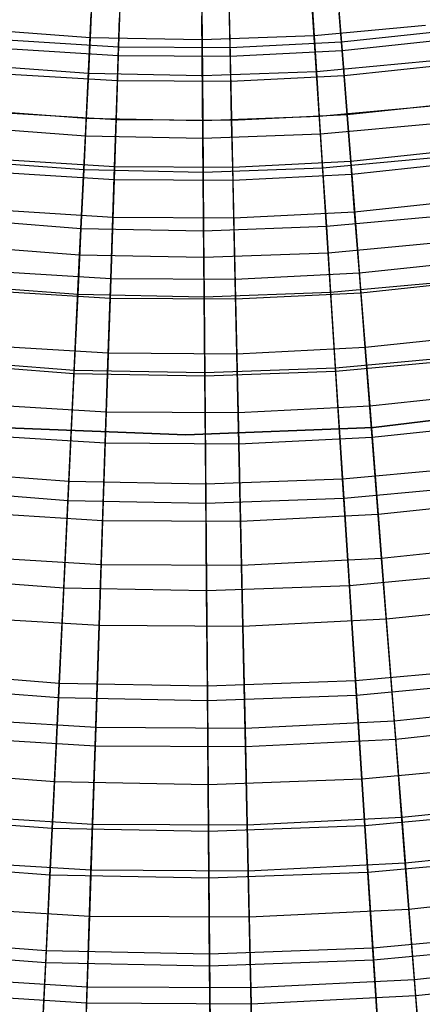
# Model space of a CAD drawing. Extents: x -135 to 135, y -135 to 135.
# Tile 180 of 207: x -1.44 to 2.05, y -25.69 to -17.15. Entities that reach past the tile are written whole.
import ezdxf

# ---------------------------------------------------------------- set-up
doc = ezdxf.new("R2010")
doc.units = 0
doc.header["$LTSCALE"] = 25.4
doc.layers.get('0').update_dxf_attribs({"linetype": 'CONTINUOUS'})

# ---------------------------------------------------------------- blocks, each defined once
blk = doc.blocks.new('SANTANA_BIURKO_A_PM_STL')
at = {"color": 0}
for p, q in [((1.2692, -16.3047, 194.4273), (1.3561, -17.4206, 193.7055)), ((1.2692, -16.3047, 194.4273), (1.3561, -17.4206, 193.7055)), ((-0.5481, -16.3448, 194.4273), (-0.5856, -17.4634, 193.7055)), ((-0.5481, -16.3448, 194.4273), (-0.5856, -17.4634, 193.7055)), ((0.3611, -16.35, 194.4273), (0.3858, -17.469, 193.7055)), ((0.3611, -16.35, 194.4273), (0.3858, -17.469, 193.7055)), ((-0.8169, -17.0351, 138.146), (-0.83, -17.3076, 139.3421)), ((-0.8169, -17.0351, 138.146), (-0.83, -17.3076, 139.3421)), ((0.1395, -17.0541, 138.146), (0.1418, -17.3269, 139.3421)), ((0.1395, -17.0541, 138.146), (0.1418, -17.3269, 139.3421)), ((1.0956, -17.0195, 138.146), (1.1131, -17.2917, 139.3421)), ((1.0956, -17.0195, 138.146), (1.1131, -17.2917, 139.3421)), ((-0.8709, -18.1604, 192.8968), (-0.82, -17.0993, 193.6437)), ((-0.8709, -18.1604, 192.8968), (-0.82, -17.0993, 193.6437)), ((-0.5831, -17.3884, 138.5532), (-0.5746, -17.1355, 137.2851)), ((-0.5831, -17.3884, 138.5532), (-0.5746, -17.1355, 137.2851)), ((0.1488, -18.1807, 192.8968), (0.1401, -17.1184, 193.6437)), ((0.1488, -18.1807, 192.8968), (0.1401, -17.1184, 193.6437)), ((0.3842, -17.3939, 138.5532), (0.3786, -17.141, 137.2851)), ((0.3842, -17.3939, 138.5532), (0.3786, -17.141, 137.2851)), ((1.1679, -18.1437, 192.8968), (1.0997, -17.0836, 193.6437)), ((1.1679, -18.1437, 192.8968), (1.0997, -17.0836, 193.6437)), ((1.3502, -17.3457, 138.5532), (1.3306, -17.0934, 137.2851)), ((1.3502, -17.3457, 138.5532), (1.3306, -17.0934, 137.2851)), ((-0.83, -17.3076, 139.3421), (-1.7991, -17.2338, 139.3421)), ((-0.83, -17.3076, 139.3421), (-1.7991, -17.2338, 139.3421)), ((2.0809, -17.2021, 139.3421), (1.1131, -17.2917, 139.3421)), ((2.0809, -17.2021, 139.3421), (1.1131, -17.2917, 139.3421)), ((2.3121, -17.2438, 138.5532), (1.3502, -17.3457, 138.5532)), ((2.3121, -17.2438, 138.5532), (1.3502, -17.3457, 138.5532)), ((-0.5831, -17.3884, 138.5532), (-1.5485, -17.3291, 138.5532)), ((-0.5831, -17.3884, 138.5532), (-1.5485, -17.3291, 138.5532)), ((-0.83, -17.3076, 139.3421), (-0.8449, -17.619, 140.4636)), ((-0.83, -17.3076, 139.3421), (-0.8449, -17.619, 140.4636)), ((0.1418, -17.3269, 139.3421), (-0.83, -17.3076, 139.3421)), ((0.1418, -17.3269, 139.3421), (-0.83, -17.3076, 139.3421)), ((1.1131, -17.2917, 139.3421), (0.1418, -17.3269, 139.3421)), ((1.1131, -17.2917, 139.3421), (0.1418, -17.3269, 139.3421)), ((0.1418, -17.3269, 139.3421), (0.1443, -17.6387, 140.4636)), ((0.1418, -17.3269, 139.3421), (0.1443, -17.6387, 140.4636)), ((1.1131, -17.2917, 139.3421), (1.1331, -17.6028, 140.4636)), ((1.1131, -17.2917, 139.3421), (1.1331, -17.6028, 140.4636)), ((2.3221, -17.3183, 193.7055), (1.3561, -17.4206, 193.7055)), ((2.3221, -17.3183, 193.7055), (1.3561, -17.4206, 193.7055)), ((-0.5856, -17.4634, 193.7055), (-1.5552, -17.4039, 193.7055)), ((-0.5856, -17.4634, 193.7055), (-1.5552, -17.4039, 193.7055)), ((-0.5929, -17.6823, 139.7443), (-0.5831, -17.3884, 138.5532)), ((-0.5929, -17.6823, 139.7443), (-0.5831, -17.3884, 138.5532)), ((0.3842, -17.3939, 138.5532), (-0.5831, -17.3884, 138.5532)), ((0.3842, -17.3939, 138.5532), (-0.5831, -17.3884, 138.5532)), ((1.3502, -17.3457, 138.5532), (0.3842, -17.3939, 138.5532)), ((1.3502, -17.3457, 138.5532), (0.3842, -17.3939, 138.5532)), ((0.3907, -17.6879, 139.7443), (0.3842, -17.3939, 138.5532)), ((0.3907, -17.6879, 139.7443), (0.3842, -17.3939, 138.5532)), ((1.3731, -17.6388, 139.7443), (1.3502, -17.3457, 138.5532)), ((1.3731, -17.6388, 139.7443), (1.3502, -17.3457, 138.5532)), ((-0.5856, -17.4634, 193.7055), (-0.6217, -18.5387, 192.9349)), ((-0.5856, -17.4634, 193.7055), (-0.6217, -18.5387, 192.9349)), ((0.3858, -17.469, 193.7055), (-0.5856, -17.4634, 193.7055)), ((0.3858, -17.469, 193.7055), (-0.5856, -17.4634, 193.7055)), ((1.3561, -17.4206, 193.7055), (0.3858, -17.469, 193.7055)), ((1.3561, -17.4206, 193.7055), (0.3858, -17.469, 193.7055)), ((0.3858, -17.469, 193.7055), (0.4096, -18.5446, 192.9349)), ((0.3858, -17.469, 193.7055), (0.4096, -18.5446, 192.9349)), ((1.3561, -17.4206, 193.7055), (1.4396, -18.4931, 192.9349)), ((1.3561, -17.4206, 193.7055), (1.4396, -18.4931, 192.9349)), ((-0.8449, -17.619, 140.4636), (-1.8315, -17.5439, 140.4636)), ((-0.8449, -17.619, 140.4636), (-1.8315, -17.5439, 140.4636)), ((2.1183, -17.5116, 140.4636), (1.1331, -17.6028, 140.4636)), ((2.1183, -17.5116, 140.4636), (1.1331, -17.6028, 140.4636)), ((2.3512, -17.5353, 139.7443), (1.3731, -17.6388, 139.7443)), ((2.3512, -17.5353, 139.7443), (1.3731, -17.6388, 139.7443)), ((-0.5929, -17.6823, 139.7443), (-1.5747, -17.622, 139.7443)), ((-0.5929, -17.6823, 139.7443), (-1.5747, -17.622, 139.7443)), ((-0.8449, -17.619, 140.4636), (-0.8635, -18.0074, 141.6294)), ((-0.8449, -17.619, 140.4636), (-0.8635, -18.0074, 141.6294)), ((0.1443, -17.6387, 140.4636), (-0.8449, -17.619, 140.4636)), ((0.1443, -17.6387, 140.4636), (-0.8449, -17.619, 140.4636)), ((1.1331, -17.6028, 140.4636), (0.1443, -17.6387, 140.4636)), ((1.1331, -17.6028, 140.4636), (0.1443, -17.6387, 140.4636)), ((0.1443, -17.6387, 140.4636), (0.1475, -18.0275, 141.6294)), ((0.1443, -17.6387, 140.4636), (0.1475, -18.0275, 141.6294)), ((1.3731, -17.6388, 139.7443), (0.3907, -17.6879, 139.7443)), ((1.3731, -17.6388, 139.7443), (0.3907, -17.6879, 139.7443)), ((1.1331, -17.6028, 140.4636), (1.1581, -17.9908, 141.6294)), ((1.1331, -17.6028, 140.4636), (1.1581, -17.9908, 141.6294)), ((1.3992, -17.9746, 140.8719), (1.3731, -17.6388, 139.7443)), ((1.3992, -17.9746, 140.8719), (1.3731, -17.6388, 139.7443)), ((-0.6042, -18.0189, 140.8719), (-0.5929, -17.6823, 139.7443)), ((-0.6042, -18.0189, 140.8719), (-0.5929, -17.6823, 139.7443)), ((0.3907, -17.6879, 139.7443), (-0.5929, -17.6823, 139.7443)), ((0.3907, -17.6879, 139.7443), (-0.5929, -17.6823, 139.7443)), ((0.3981, -18.0246, 140.8719), (0.3907, -17.6879, 139.7443)), ((0.3981, -18.0246, 140.8719), (0.3907, -17.6879, 139.7443)), ((2.165, -17.8976, 141.6294), (1.1581, -17.9908, 141.6294)), ((2.165, -17.8976, 141.6294), (1.1581, -17.9908, 141.6294)), ((2.396, -17.8691, 140.8719), (1.3992, -17.9746, 140.8719)), ((2.396, -17.8691, 140.8719), (1.3992, -17.9746, 140.8719)), ((-0.8635, -18.0074, 141.6294), (-1.8719, -17.9306, 141.6294)), ((-0.8635, -18.0074, 141.6294), (-1.8719, -17.9306, 141.6294)), ((-0.6042, -18.0189, 140.8719), (-1.6047, -17.9574, 140.8719)), ((-0.6042, -18.0189, 140.8719), (-1.6047, -17.9574, 140.8719)), ((-0.8635, -18.0074, 141.6294), (-0.885, -18.4542, 142.7704)), ((-0.8635, -18.0074, 141.6294), (-0.885, -18.4542, 142.7704)), ((0.1475, -18.0275, 141.6294), (-0.8635, -18.0074, 141.6294)), ((0.1475, -18.0275, 141.6294), (-0.8635, -18.0074, 141.6294)), ((1.1581, -17.9908, 141.6294), (0.1475, -18.0275, 141.6294)), ((1.1581, -17.9908, 141.6294), (0.1475, -18.0275, 141.6294)), ((1.3992, -17.9746, 140.8719), (0.3981, -18.0246, 140.8719)), ((1.3992, -17.9746, 140.8719), (0.3981, -18.0246, 140.8719)), ((1.1581, -17.9908, 141.6294), (1.1868, -18.4372, 142.7704)), ((1.1581, -17.9908, 141.6294), (1.1868, -18.4372, 142.7704)), ((1.4308, -18.3804, 142.0125), (1.3992, -17.9746, 140.8719)), ((1.4308, -18.3804, 142.0125), (1.3992, -17.9746, 140.8719)), ((-0.8709, -18.1604, 192.8968), (-1.8878, -18.083, 192.8968)), ((-0.8709, -18.1604, 192.8968), (-1.8878, -18.083, 192.8968)), ((-0.6179, -18.4257, 142.0125), (-0.6042, -18.0189, 140.8719)), ((-0.6179, -18.4257, 142.0125), (-0.6042, -18.0189, 140.8719)), ((0.3981, -18.0246, 140.8719), (-0.6042, -18.0189, 140.8719)), ((0.3981, -18.0246, 140.8719), (-0.6042, -18.0189, 140.8719)), ((0.1475, -18.0275, 141.6294), (0.1512, -18.4747, 142.7704)), ((0.1475, -18.0275, 141.6294), (0.1512, -18.4747, 142.7704)), ((0.4071, -18.4315, 142.0125), (0.3981, -18.0246, 140.8719)), ((0.4071, -18.4315, 142.0125), (0.3981, -18.0246, 140.8719)), ((2.1834, -18.0497, 192.8968), (1.1679, -18.1437, 192.8968)), ((2.1834, -18.0497, 192.8968), (1.1679, -18.1437, 192.8968)), ((-0.9204, -19.1923, 192.0916), (-0.8709, -18.1604, 192.8968)), ((-0.9204, -19.1923, 192.0916), (-0.8709, -18.1604, 192.8968)), ((0.1488, -18.1807, 192.8968), (-0.8709, -18.1604, 192.8968)), ((0.1488, -18.1807, 192.8968), (-0.8709, -18.1604, 192.8968)), ((1.1679, -18.1437, 192.8968), (0.1488, -18.1807, 192.8968)), ((1.1679, -18.1437, 192.8968), (0.1488, -18.1807, 192.8968)), ((0.1572, -19.2137, 192.0916), (0.1488, -18.1807, 192.8968)), ((0.1572, -19.2137, 192.0916), (0.1488, -18.1807, 192.8968)), ((1.2343, -19.1746, 192.0916), (1.1679, -18.1437, 192.8968)), ((1.2343, -19.1746, 192.0916), (1.1679, -18.1437, 192.8968)), ((2.2187, -18.3417, 142.7704), (1.1868, -18.4372, 142.7704)), ((2.2187, -18.3417, 142.7704), (1.1868, -18.4372, 142.7704)), ((2.4501, -18.2725, 142.0125), (1.4308, -18.3804, 142.0125)), ((2.4501, -18.2725, 142.0125), (1.4308, -18.3804, 142.0125)), ((-0.885, -18.4542, 142.7704), (-1.9183, -18.3755, 142.7704)), ((-0.885, -18.4542, 142.7704), (-1.9183, -18.3755, 142.7704)), ((-0.6179, -18.4257, 142.0125), (-1.6409, -18.3629, 142.0125)), ((-0.6179, -18.4257, 142.0125), (-1.6409, -18.3629, 142.0125)), ((-0.6326, -18.8649, 143.0655), (-0.6179, -18.4257, 142.0125)), ((-0.6326, -18.8649, 143.0655), (-0.6179, -18.4257, 142.0125)), ((0.4071, -18.4315, 142.0125), (-0.6179, -18.4257, 142.0125)), ((0.4071, -18.4315, 142.0125), (-0.6179, -18.4257, 142.0125)), ((1.1868, -18.4372, 142.7704), (0.1512, -18.4747, 142.7704)), ((1.1868, -18.4372, 142.7704), (0.1512, -18.4747, 142.7704)), ((1.4308, -18.3804, 142.0125), (0.4071, -18.4315, 142.0125)), ((1.4308, -18.3804, 142.0125), (0.4071, -18.4315, 142.0125)), ((0.4168, -18.8709, 143.0655), (0.4071, -18.4315, 142.0125)), ((0.4168, -18.8709, 143.0655), (0.4071, -18.4315, 142.0125)), ((1.1868, -18.4372, 142.7704), (1.2195, -18.9455, 143.8992)), ((1.1868, -18.4372, 142.7704), (1.2195, -18.9455, 143.8992)), ((1.4649, -18.8186, 143.0655), (1.4308, -18.3804, 142.0125)), ((1.4649, -18.8186, 143.0655), (1.4308, -18.3804, 142.0125)), ((2.4651, -18.3846, 192.9349), (1.4396, -18.4931, 192.9349)), ((2.4651, -18.3846, 192.9349), (1.4396, -18.4931, 192.9349)), ((-0.6217, -18.5387, 192.9349), (-1.651, -18.4755, 192.9349)), ((-0.6217, -18.5387, 192.9349), (-1.651, -18.4755, 192.9349)), ((-0.885, -18.4542, 142.7704), (-0.9094, -18.9629, 143.8992)), ((-0.885, -18.4542, 142.7704), (-0.9094, -18.9629, 143.8992)), ((0.1512, -18.4747, 142.7704), (-0.885, -18.4542, 142.7704)), ((0.1512, -18.4747, 142.7704), (-0.885, -18.4542, 142.7704)), ((0.1512, -18.4747, 142.7704), (0.1553, -18.9841, 143.8992)), ((0.1512, -18.4747, 142.7704), (0.1553, -18.9841, 143.8992)), ((1.4396, -18.4931, 192.9349), (0.4096, -18.5446, 192.9349)), ((1.4396, -18.4931, 192.9349), (0.4096, -18.5446, 192.9349)), ((1.4396, -18.4931, 192.9349), (1.5196, -19.5209, 192.117)), ((1.4396, -18.4931, 192.9349), (1.5196, -19.5209, 192.117)), ((-0.6217, -18.5387, 192.9349), (-0.6562, -19.569, 192.117)), ((-0.6217, -18.5387, 192.9349), (-0.6562, -19.569, 192.117)), ((0.4096, -18.5446, 192.9349), (-0.6217, -18.5387, 192.9349)), ((0.4096, -18.5446, 192.9349), (-0.6217, -18.5387, 192.9349)), ((0.4096, -18.5446, 192.9349), (0.4323, -19.5752, 192.117)), ((0.4096, -18.5446, 192.9349), (0.4323, -19.5752, 192.117)), ((2.5085, -18.7081, 143.0655), (1.4649, -18.8186, 143.0655)), ((2.5085, -18.7081, 143.0655), (1.4649, -18.8186, 143.0655)), ((-0.6326, -18.8649, 143.0655), (-1.68, -18.8006, 143.0655)), ((-0.6326, -18.8649, 143.0655), (-1.68, -18.8006, 143.0655)), ((-0.6504, -19.3971, 144.1931), (-0.6326, -18.8649, 143.0655)), ((-0.6504, -19.3971, 144.1931), (-0.6326, -18.8649, 143.0655)), ((0.4168, -18.8709, 143.0655), (-0.6326, -18.8649, 143.0655)), ((0.4168, -18.8709, 143.0655), (-0.6326, -18.8649, 143.0655)), ((1.4649, -18.8186, 143.0655), (0.4168, -18.8709, 143.0655)), ((1.4649, -18.8186, 143.0655), (0.4168, -18.8709, 143.0655)), ((2.2799, -18.8473, 143.8992), (1.2195, -18.9455, 143.8992)), ((2.2799, -18.8473, 143.8992), (1.2195, -18.9455, 143.8992)), ((1.5062, -19.3495, 144.1931), (1.4649, -18.8186, 143.0655)), ((1.5062, -19.3495, 144.1931), (1.4649, -18.8186, 143.0655)), ((-0.9094, -18.9629, 143.8992), (-1.9712, -18.8821, 143.8992)), ((-0.9094, -18.9629, 143.8992), (-1.9712, -18.8821, 143.8992)), ((1.2195, -18.9455, 143.8992), (0.1553, -18.9841, 143.8992)), ((1.2195, -18.9455, 143.8992), (0.1553, -18.9841, 143.8992)), ((0.4285, -19.4033, 144.1931), (0.4168, -18.8709, 143.0655)), ((0.4285, -19.4033, 144.1931), (0.4168, -18.8709, 143.0655)), ((1.2195, -18.9455, 143.8992), (1.2563, -19.517, 145.0339)), ((1.2195, -18.9455, 143.8992), (1.2563, -19.517, 145.0339)), ((-0.9094, -18.9629, 143.8992), (-0.9368, -19.5349, 145.0339)), ((-0.9094, -18.9629, 143.8992), (-0.9368, -19.5349, 145.0339)), ((0.1553, -18.9841, 143.8992), (-0.9094, -18.9629, 143.8992)), ((0.1553, -18.9841, 143.8992), (-0.9094, -18.9629, 143.8992)), ((0.1553, -18.9841, 143.8992), (0.16, -19.5567, 145.0339)), ((0.1553, -18.9841, 143.8992), (0.16, -19.5567, 145.0339)), ((-0.9204, -19.1923, 192.0916), (-1.995, -19.1105, 192.0916)), ((-0.9204, -19.1923, 192.0916), (-1.995, -19.1105, 192.0916)), ((2.3075, -19.0753, 192.0916), (1.2343, -19.1746, 192.0916)), ((2.3075, -19.0753, 192.0916), (1.2343, -19.1746, 192.0916)), ((-0.9683, -20.1915, 191.2301), (-0.9204, -19.1923, 192.0916)), ((-0.9683, -20.1915, 191.2301), (-0.9204, -19.1923, 192.0916)), ((0.1572, -19.2137, 192.0916), (-0.9204, -19.1923, 192.0916)), ((0.1572, -19.2137, 192.0916), (-0.9204, -19.1923, 192.0916)), ((1.2343, -19.1746, 192.0916), (0.1572, -19.2137, 192.0916)), ((1.2343, -19.1746, 192.0916), (0.1572, -19.2137, 192.0916)), ((1.2985, -20.1729, 191.2301), (1.2343, -19.1746, 192.0916)), ((1.2985, -20.1729, 191.2301), (1.2343, -19.1746, 192.0916)), ((0.1654, -20.214, 191.2301), (0.1572, -19.2137, 192.0916)), ((0.1654, -20.214, 191.2301), (0.1572, -19.2137, 192.0916)), ((2.5792, -19.2359, 144.1931), (1.5062, -19.3495, 144.1931)), ((2.5792, -19.2359, 144.1931), (1.5062, -19.3495, 144.1931)), ((-0.6504, -19.3971, 144.1931), (-1.7274, -19.331, 144.1931)), ((-0.6504, -19.3971, 144.1931), (-1.7274, -19.331, 144.1931)), ((1.5062, -19.3495, 144.1931), (0.4285, -19.4033, 144.1931)), ((1.5062, -19.3495, 144.1931), (0.4285, -19.4033, 144.1931)), ((1.5564, -19.9943, 145.4309), (1.5062, -19.3495, 144.1931)), ((1.5564, -19.9943, 145.4309), (1.5062, -19.3495, 144.1931)), ((-0.9368, -19.5349, 145.0339), (-2.0306, -19.4517, 145.0339)), ((-0.9368, -19.5349, 145.0339), (-2.0306, -19.4517, 145.0339)), ((-0.6721, -20.0435, 145.4309), (-0.6504, -19.3971, 144.1931)), ((-0.6721, -20.0435, 145.4309), (-0.6504, -19.3971, 144.1931)), ((0.4285, -19.4033, 144.1931), (-0.6504, -19.3971, 144.1931)), ((0.4285, -19.4033, 144.1931), (-0.6504, -19.3971, 144.1931)), ((0.4428, -20.0499, 145.4309), (0.4285, -19.4033, 144.1931)), ((0.4428, -20.0499, 145.4309), (0.4285, -19.4033, 144.1931)), ((2.3487, -19.4158, 145.0339), (1.2563, -19.517, 145.0339)), ((2.3487, -19.4158, 145.0339), (1.2563, -19.517, 145.0339)), ((2.6021, -19.4063, 192.117), (1.5196, -19.5209, 192.117)), ((2.6021, -19.4063, 192.117), (1.5196, -19.5209, 192.117)), ((-0.6562, -19.569, 192.117), (-1.7427, -19.5023, 192.117)), ((-0.6562, -19.569, 192.117), (-1.7427, -19.5023, 192.117)), ((-0.9368, -19.5349, 145.0339), (-0.9697, -20.2202, 146.2826)), ((-0.9368, -19.5349, 145.0339), (-0.9697, -20.2202, 146.2826)), ((0.16, -19.5567, 145.0339), (-0.9368, -19.5349, 145.0339)), ((0.16, -19.5567, 145.0339), (-0.9368, -19.5349, 145.0339)), ((1.2563, -19.517, 145.0339), (0.16, -19.5567, 145.0339)), ((1.2563, -19.517, 145.0339), (0.16, -19.5567, 145.0339)), ((1.5196, -19.5209, 192.117), (0.4323, -19.5752, 192.117)), ((1.5196, -19.5209, 192.117), (0.4323, -19.5752, 192.117)), ((1.2563, -19.517, 145.0339), (1.3004, -20.2016, 146.2826)), ((1.2563, -19.517, 145.0339), (1.3004, -20.2016, 146.2826)), ((1.5196, -19.5209, 192.117), (1.596, -20.5026, 191.2534)), ((1.5196, -19.5209, 192.117), (1.596, -20.5026, 191.2534)), ((-0.6562, -19.569, 192.117), (-0.6892, -20.5531, 191.2534)), ((-0.6562, -19.569, 192.117), (-0.6892, -20.5531, 191.2534)), ((0.4323, -19.5752, 192.117), (-0.6562, -19.569, 192.117)), ((0.4323, -19.5752, 192.117), (-0.6562, -19.569, 192.117)), ((0.16, -19.5567, 145.0339), (0.1656, -20.2428, 146.2826)), ((0.16, -19.5567, 145.0339), (0.1656, -20.2428, 146.2826)), ((0.4323, -19.5752, 192.117), (0.4541, -20.5596, 191.2534)), ((0.4323, -19.5752, 192.117), (0.4541, -20.5596, 191.2534)), ((2.6652, -19.8769, 145.4309), (1.5564, -19.9943, 145.4309)), ((2.6652, -19.8769, 145.4309), (1.5564, -19.9943, 145.4309)), ((-0.6721, -20.0435, 145.4309), (-1.785, -19.9751, 145.4309)), ((-0.6721, -20.0435, 145.4309), (-1.785, -19.9751, 145.4309)), ((-0.6983, -20.8233, 146.8118), (-0.6721, -20.0435, 145.4309)), ((-0.6983, -20.8233, 146.8118), (-0.6721, -20.0435, 145.4309)), ((0.4428, -20.0499, 145.4309), (-0.6721, -20.0435, 145.4309)), ((0.4428, -20.0499, 145.4309), (-0.6721, -20.0435, 145.4309)), ((1.5564, -19.9943, 145.4309), (0.4428, -20.0499, 145.4309)), ((1.5564, -19.9943, 145.4309), (0.4428, -20.0499, 145.4309)), ((0.4601, -20.8299, 146.8118), (0.4428, -20.0499, 145.4309)), ((0.4601, -20.8299, 146.8118), (0.4428, -20.0499, 145.4309)), ((1.617, -20.7721, 146.8118), (1.5564, -19.9943, 145.4309)), ((1.617, -20.7721, 146.8118), (1.5564, -19.9943, 145.4309)), ((-0.9697, -20.2202, 146.2826), (-2.1019, -20.134, 146.2826)), ((-0.9697, -20.2202, 146.2826), (-2.1019, -20.134, 146.2826)), ((-0.9683, -20.1915, 191.2301), (-2.0989, -20.1054, 191.2301)), ((-0.9683, -20.1915, 191.2301), (-2.0989, -20.1054, 191.2301)), ((2.4276, -20.0684, 191.2301), (1.2985, -20.1729, 191.2301)), ((2.4276, -20.0684, 191.2301), (1.2985, -20.1729, 191.2301)), ((2.4311, -20.0969, 146.2826), (1.3004, -20.2016, 146.2826)), ((2.4311, -20.0969, 146.2826), (1.3004, -20.2016, 146.2826)), ((-0.9697, -20.2202, 146.2826), (-1.0224, -21.3212, 148.1627)), ((-0.9697, -20.2202, 146.2826), (-1.0224, -21.3212, 148.1627)), ((-1.0145, -21.1546, 190.3147), (-0.9683, -20.1915, 191.2301)), ((-1.0145, -21.1546, 190.3147), (-0.9683, -20.1915, 191.2301)), ((0.1656, -20.2428, 146.2826), (-0.9697, -20.2202, 146.2826)), ((0.1656, -20.2428, 146.2826), (-0.9697, -20.2202, 146.2826)), ((0.1654, -20.214, 191.2301), (-0.9683, -20.1915, 191.2301)), ((0.1654, -20.214, 191.2301), (-0.9683, -20.1915, 191.2301)), ((1.2985, -20.1729, 191.2301), (0.1654, -20.214, 191.2301)), ((1.2985, -20.1729, 191.2301), (0.1654, -20.214, 191.2301)), ((0.1733, -21.1782, 190.3147), (0.1654, -20.214, 191.2301)), ((0.1733, -21.1782, 190.3147), (0.1654, -20.214, 191.2301)), ((1.3004, -20.2016, 146.2826), (0.1656, -20.2428, 146.2826)), ((1.3004, -20.2016, 146.2826), (0.1656, -20.2428, 146.2826)), ((1.3605, -21.1351, 190.3147), (1.2985, -20.1729, 191.2301)), ((1.3605, -21.1351, 190.3147), (1.2985, -20.1729, 191.2301)), ((1.3004, -20.2016, 146.2826), (1.3712, -21.3016, 148.1627)), ((1.3004, -20.2016, 146.2826), (1.3712, -21.3016, 148.1627)), ((0.1656, -20.2428, 146.2826), (0.1746, -21.345, 148.1627)), ((0.1656, -20.2428, 146.2826), (0.1746, -21.345, 148.1627)), ((2.7329, -20.3822, 191.2534), (1.596, -20.5026, 191.2534)), ((2.7329, -20.3822, 191.2534), (1.596, -20.5026, 191.2534)), ((-0.6892, -20.5531, 191.2534), (-1.8304, -20.483, 191.2534)), ((-0.6892, -20.5531, 191.2534), (-1.8304, -20.483, 191.2534)), ((-0.6892, -20.5531, 191.2534), (-0.7208, -21.495, 190.3423)), ((-0.6892, -20.5531, 191.2534), (-0.7208, -21.495, 190.3423)), ((0.4541, -20.5596, 191.2534), (-0.6892, -20.5531, 191.2534)), ((0.4541, -20.5596, 191.2534), (-0.6892, -20.5531, 191.2534)), ((1.596, -20.5026, 191.2534), (0.4541, -20.5596, 191.2534)), ((1.596, -20.5026, 191.2534), (0.4541, -20.5596, 191.2534)), ((0.4541, -20.5596, 191.2534), (0.4749, -21.5018, 190.3423)), ((0.4541, -20.5596, 191.2534), (0.4749, -21.5018, 190.3423)), ((1.596, -20.5026, 191.2534), (1.6691, -21.4422, 190.3423)), ((1.596, -20.5026, 191.2534), (1.6691, -21.4422, 190.3423)), ((1.628, -20.686, 96.2), (3.246, -20.4945, 96.2)), ((3.246, -20.4945, 97.2), (1.628, -20.686, 97.2)), ((3.246, -20.4945, 97.2), (1.628, -20.686, 97.2)), ((1.628, -20.686, 96.2), (3.246, -20.4945, 96.2)), ((1.628, -20.686, 102.1156), (3.246, -20.4945, 102.1156)), ((3.246, -20.4945, 103.1156), (1.628, -20.686, 103.1156)), ((3.246, -20.4945, 103.1156), (1.628, -20.686, 103.1156)), ((1.628, -20.686, 102.1156), (3.246, -20.4945, 102.1156)), ((2.7689, -20.6502, 146.8118), (1.617, -20.7721, 146.8118)), ((2.7689, -20.6502, 146.8118), (1.617, -20.7721, 146.8118)), ((-1.628, -20.686, 96.2), (0, -20.75, 96.2)), ((0, -20.75, 97.2), (-1.628, -20.686, 97.2)), ((0, -20.75, 97.2), (-1.628, -20.686, 97.2)), ((-1.628, -20.686, 96.2), (0, -20.75, 96.2)), ((-1.628, -20.686, 102.1156), (0, -20.75, 102.1156)), ((0, -20.75, 103.1156), (-1.628, -20.686, 103.1156)), ((0, -20.75, 103.1156), (-1.628, -20.686, 103.1156)), ((-1.628, -20.686, 102.1156), (0, -20.75, 102.1156)), ((0, -20.75, 96.2), (1.628, -20.686, 96.2)), ((1.628, -20.686, 97.2), (0, -20.75, 97.2)), ((1.628, -20.686, 97.2), (0, -20.75, 97.2)), ((0, -20.75, 96.2), (1.628, -20.686, 96.2)), ((0, -20.75, 102.1156), (1.628, -20.686, 102.1156)), ((1.628, -20.686, 103.1156), (0, -20.75, 103.1156)), ((1.628, -20.686, 103.1156), (0, -20.75, 103.1156)), ((0, -20.75, 102.1156), (1.628, -20.686, 102.1156)), ((1.628, -20.686, 97.2), (1.628, -20.686, 96.2)), ((1.628, -20.686, 97.2), (1.628, -20.686, 96.2)), ((1.628, -20.686, 103.1156), (1.628, -20.686, 102.1156)), ((1.628, -20.686, 103.1156), (1.628, -20.686, 102.1156)), ((-0.6983, -20.8233, 146.8118), (-1.8544, -20.7523, 146.8118)), ((-0.6983, -20.8233, 146.8118), (-1.8544, -20.7523, 146.8118)), ((-0.7336, -21.8774, 148.5832), (-0.6983, -20.8233, 146.8118)), ((-0.7336, -21.8774, 148.5832), (-0.6983, -20.8233, 146.8118)), ((0.4601, -20.8299, 146.8118), (-0.6983, -20.8233, 146.8118)), ((0.4601, -20.8299, 146.8118), (-0.6983, -20.8233, 146.8118)), ((0, -20.75, 96.2), (0, -20.75, 97.2)), ((0, -20.75, 96.2), (0, -20.75, 97.2)), ((0, -20.75, 102.1156), (0, -20.75, 103.1156)), ((0, -20.75, 102.1156), (0, -20.75, 103.1156)), ((1.617, -20.7721, 146.8118), (0.4601, -20.8299, 146.8118)), ((1.617, -20.7721, 146.8118), (0.4601, -20.8299, 146.8118)), ((1.6988, -21.8237, 148.5832), (1.617, -20.7721, 146.8118)), ((1.6988, -21.8237, 148.5832), (1.617, -20.7721, 146.8118)), ((0.4833, -21.8844, 148.5832), (0.4601, -20.8299, 146.8118)), ((0.4833, -21.8844, 148.5832), (0.4601, -20.8299, 146.8118)), ((-1.0145, -21.1546, 190.3147), (-2.199, -21.0644, 190.3147)), ((-1.0145, -21.1546, 190.3147), (-2.199, -21.0644, 190.3147)), ((2.5434, -21.0256, 190.3147), (1.3605, -21.1351, 190.3147)), ((2.5434, -21.0256, 190.3147), (1.3605, -21.1351, 190.3147)), ((-1.0588, -22.0789, 189.3476), (-1.0145, -21.1546, 190.3147)), ((-1.0588, -22.0789, 189.3476), (-1.0145, -21.1546, 190.3147)), ((0.1733, -21.1782, 190.3147), (-1.0145, -21.1546, 190.3147)), ((0.1733, -21.1782, 190.3147), (-1.0145, -21.1546, 190.3147)), ((1.3605, -21.1351, 190.3147), (0.1733, -21.1782, 190.3147)), ((1.3605, -21.1351, 190.3147), (0.1733, -21.1782, 190.3147)), ((1.4199, -22.0586, 189.3476), (1.3605, -21.1351, 190.3147)), ((1.4199, -22.0586, 189.3476), (1.3605, -21.1351, 190.3147)), ((-1.0224, -21.3212, 148.1627), (-2.2163, -21.2303, 148.1627)), ((-1.0224, -21.3212, 148.1627), (-2.2163, -21.2303, 148.1627)), ((0.1809, -22.1035, 189.3476), (0.1733, -21.1782, 190.3147)), ((0.1809, -22.1035, 189.3476), (0.1733, -21.1782, 190.3147)), ((2.5634, -21.1912, 148.1627), (1.3712, -21.3016, 148.1627)), ((2.5634, -21.1912, 148.1627), (1.3712, -21.3016, 148.1627)), ((-1.0224, -21.3212, 148.1627), (-1.1045, -23.0314, 151.0295)), ((-1.0224, -21.3212, 148.1627), (-1.1045, -23.0314, 151.0295)), ((0.1746, -21.345, 148.1627), (-1.0224, -21.3212, 148.1627)), ((0.1746, -21.345, 148.1627), (-1.0224, -21.3212, 148.1627)), ((1.3712, -21.3016, 148.1627), (0.1746, -21.345, 148.1627)), ((1.3712, -21.3016, 148.1627), (0.1746, -21.345, 148.1627)), ((1.3712, -21.3016, 148.1627), (1.4812, -23.0103, 151.0295)), ((1.3712, -21.3016, 148.1627), (1.4812, -23.0103, 151.0295)), ((2.8582, -21.3163, 190.3423), (1.6691, -21.4422, 190.3423)), ((2.8582, -21.3163, 190.3423), (1.6691, -21.4422, 190.3423)), ((-0.7208, -21.495, 190.3423), (-1.9143, -21.4217, 190.3423)), ((-0.7208, -21.495, 190.3423), (-1.9143, -21.4217, 190.3423)), ((0.1746, -21.345, 148.1627), (0.1887, -23.0571, 151.0295)), ((0.1746, -21.345, 148.1627), (0.1887, -23.0571, 151.0295)), ((-0.7208, -21.495, 190.3423), (-0.7513, -22.4047, 189.3751)), ((-0.7208, -21.495, 190.3423), (-0.7513, -22.4047, 189.3751)), ((0.4749, -21.5018, 190.3423), (-0.7208, -21.495, 190.3423)), ((0.4749, -21.5018, 190.3423), (-0.7208, -21.495, 190.3423)), ((1.6691, -21.4422, 190.3423), (0.4749, -21.5018, 190.3423)), ((1.6691, -21.4422, 190.3423), (0.4749, -21.5018, 190.3423)), ((0.4749, -21.5018, 190.3423), (0.495, -22.4118, 189.3751)), ((0.4749, -21.5018, 190.3423), (0.495, -22.4118, 189.3751)), ((1.6691, -21.4422, 190.3423), (1.7398, -22.3496, 189.3751)), ((1.6691, -21.4422, 190.3423), (1.7398, -22.3496, 189.3751)), ((2.909, -21.6956, 148.5832), (1.6988, -21.8237, 148.5832)), ((2.909, -21.6956, 148.5832), (1.6988, -21.8237, 148.5832)), ((-0.7336, -21.8774, 148.5832), (-1.9483, -21.8029, 148.5832)), ((-0.7336, -21.8774, 148.5832), (-1.9483, -21.8029, 148.5832)), ((1.6988, -21.8237, 148.5832), (0.4833, -21.8844, 148.5832)), ((1.6988, -21.8237, 148.5832), (0.4833, -21.8844, 148.5832)), ((1.8209, -23.3916, 151.2113), (1.6988, -21.8237, 148.5832)), ((1.8209, -23.3916, 151.2113), (1.6988, -21.8237, 148.5832)), ((-0.7863, -23.4492, 151.2113), (-0.7336, -21.8774, 148.5832)), ((-0.7863, -23.4492, 151.2113), (-0.7336, -21.8774, 148.5832)), ((0.4833, -21.8844, 148.5832), (-0.7336, -21.8774, 148.5832)), ((0.4833, -21.8844, 148.5832), (-0.7336, -21.8774, 148.5832)), ((0.5181, -23.4567, 151.2113), (0.4833, -21.8844, 148.5832)), ((0.5181, -23.4567, 151.2113), (0.4833, -21.8844, 148.5832)), ((-1.0588, -22.0789, 189.3476), (-2.2951, -21.9848, 189.3476)), ((-1.0588, -22.0789, 189.3476), (-2.2951, -21.9848, 189.3476)), ((2.6545, -21.9443, 189.3476), (1.4199, -22.0586, 189.3476)), ((2.6545, -21.9443, 189.3476), (1.4199, -22.0586, 189.3476)), ((-1.0984, -22.9051, 188.3992), (-1.0588, -22.0789, 189.3476)), ((-1.0984, -22.9051, 188.3992), (-1.0588, -22.0789, 189.3476)), ((0.1809, -22.1035, 189.3476), (-1.0588, -22.0789, 189.3476)), ((0.1809, -22.1035, 189.3476), (-1.0588, -22.0789, 189.3476)), ((1.4199, -22.0586, 189.3476), (0.1809, -22.1035, 189.3476)), ((1.4199, -22.0586, 189.3476), (0.1809, -22.1035, 189.3476)), ((0.1876, -22.9306, 188.3992), (0.1809, -22.1035, 189.3476)), ((0.1876, -22.9306, 188.3992), (0.1809, -22.1035, 189.3476)), ((1.4731, -22.884, 188.3992), (1.4199, -22.0586, 189.3476)), ((1.4731, -22.884, 188.3992), (1.4199, -22.0586, 189.3476)), ((2.9791, -22.2184, 189.3751), (1.7398, -22.3496, 189.3751)), ((2.9791, -22.2184, 189.3751), (1.7398, -22.3496, 189.3751)), ((-0.7513, -22.4047, 189.3751), (-1.9953, -22.3283, 189.3751)), ((-0.7513, -22.4047, 189.3751), (-1.9953, -22.3283, 189.3751)), ((1.7398, -22.3496, 189.3751), (0.495, -22.4118, 189.3751)), ((1.7398, -22.3496, 189.3751), (0.495, -22.4118, 189.3751)), ((1.7398, -22.3496, 189.3751), (1.8084, -23.2315, 188.3423)), ((1.7398, -22.3496, 189.3751), (1.8084, -23.2315, 188.3423)), ((-0.7513, -22.4047, 189.3751), (-0.7809, -23.2887, 188.3423)), ((-0.7513, -22.4047, 189.3751), (-0.7809, -23.2887, 188.3423)), ((0.495, -22.4118, 189.3751), (-0.7513, -22.4047, 189.3751)), ((0.495, -22.4118, 189.3751), (-0.7513, -22.4047, 189.3751)), ((0.495, -22.4118, 189.3751), (0.5145, -23.2961, 188.3423)), ((0.495, -22.4118, 189.3751), (0.5145, -23.2961, 188.3423)), ((2.7539, -22.7654, 188.3992), (1.4731, -22.884, 188.3992)), ((2.7539, -22.7654, 188.3992), (1.4731, -22.884, 188.3992)), ((-1.0984, -22.9051, 188.3992), (-2.381, -22.8074, 188.3992)), ((-1.0984, -22.9051, 188.3992), (-2.381, -22.8074, 188.3992)), ((-1.1045, -23.0314, 151.0295), (-2.3941, -22.9333, 151.0295)), ((-1.1045, -23.0314, 151.0295), (-2.3941, -22.9333, 151.0295)), ((-1.1393, -23.758, 187.3245), (-1.0984, -22.9051, 188.3992)), ((-1.1393, -23.758, 187.3245), (-1.0984, -22.9051, 188.3992)), ((0.1876, -22.9306, 188.3992), (-1.0984, -22.9051, 188.3992)), ((0.1876, -22.9306, 188.3992), (-1.0984, -22.9051, 188.3992)), ((1.4731, -22.884, 188.3992), (0.1876, -22.9306, 188.3992)), ((1.4731, -22.884, 188.3992), (0.1876, -22.9306, 188.3992)), ((0.1946, -23.7845, 187.3245), (0.1876, -22.9306, 188.3992)), ((0.1946, -23.7845, 187.3245), (0.1876, -22.9306, 188.3992)), ((1.5279, -23.7361, 187.3245), (1.4731, -22.884, 188.3992)), ((1.5279, -23.7361, 187.3245), (1.4731, -22.884, 188.3992)), ((2.7691, -22.891, 151.0295), (1.4812, -23.0103, 151.0295)), ((2.7691, -22.891, 151.0295), (1.4812, -23.0103, 151.0295)), ((-1.1045, -23.0314, 151.0295), (-1.1587, -24.1635, 152.9881)), ((-1.1045, -23.0314, 151.0295), (-1.1587, -24.1635, 152.9881)), ((0.1887, -23.0571, 151.0295), (-1.1045, -23.0314, 151.0295)), ((0.1887, -23.0571, 151.0295), (-1.1045, -23.0314, 151.0295)), ((1.4812, -23.0103, 151.0295), (0.1887, -23.0571, 151.0295)), ((1.4812, -23.0103, 151.0295), (0.1887, -23.0571, 151.0295)), ((1.4812, -23.0103, 151.0295), (1.554, -24.1413, 152.9881)), ((1.4812, -23.0103, 151.0295), (1.554, -24.1413, 152.9881)), ((0.1887, -23.0571, 151.0295), (0.1979, -24.1904, 152.9881)), ((0.1887, -23.0571, 151.0295), (0.1979, -24.1904, 152.9881)), ((3.0967, -23.0951, 188.3423), (1.8084, -23.2315, 188.3423)), ((3.0967, -23.0951, 188.3423), (1.8084, -23.2315, 188.3423)), ((-0.7809, -23.2887, 188.3423), (-2.074, -23.2093, 188.3423)), ((-0.7809, -23.2887, 188.3423), (-2.074, -23.2093, 188.3423)), ((-0.7809, -23.2887, 188.3423), (-0.8091, -24.1279, 187.2648)), ((-0.7809, -23.2887, 188.3423), (-0.8091, -24.1279, 187.2648)), ((0.5145, -23.2961, 188.3423), (-0.7809, -23.2887, 188.3423)), ((0.5145, -23.2961, 188.3423), (-0.7809, -23.2887, 188.3423)), ((1.8084, -23.2315, 188.3423), (0.5145, -23.2961, 188.3423)), ((1.8084, -23.2315, 188.3423), (0.5145, -23.2961, 188.3423)), ((0.5145, -23.2961, 188.3423), (0.5331, -24.1355, 187.2648)), ((0.5145, -23.2961, 188.3423), (0.5331, -24.1355, 187.2648)), ((1.8084, -23.2315, 188.3423), (1.8736, -24.0686, 187.2648)), ((1.8084, -23.2315, 188.3423), (1.8736, -24.0686, 187.2648)), ((3.118, -23.2543, 151.2113), (1.8209, -23.3916, 151.2113)), ((3.118, -23.2543, 151.2113), (1.8209, -23.3916, 151.2113)), ((-0.7863, -23.4492, 151.2113), (-2.0883, -23.3693, 151.2113)), ((-0.7863, -23.4492, 151.2113), (-2.0883, -23.3693, 151.2113)), ((-0.8224, -24.5251, 153.0923), (-0.7863, -23.4492, 151.2113)), ((-0.8224, -24.5251, 153.0923), (-0.7863, -23.4492, 151.2113)), ((0.5181, -23.4567, 151.2113), (-0.7863, -23.4492, 151.2113)), ((0.5181, -23.4567, 151.2113), (-0.7863, -23.4492, 151.2113)), ((1.8209, -23.3916, 151.2113), (0.5181, -23.4567, 151.2113)), ((1.8209, -23.3916, 151.2113), (0.5181, -23.4567, 151.2113)), ((0.5418, -24.5329, 153.0923), (0.5181, -23.4567, 151.2113)), ((0.5418, -24.5329, 153.0923), (0.5181, -23.4567, 151.2113)), ((1.9044, -24.4649, 153.0923), (1.8209, -23.3916, 151.2113)), ((1.9044, -24.4649, 153.0923), (1.8209, -23.3916, 151.2113)), ((2.8564, -23.6131, 187.3245), (1.5279, -23.7361, 187.3245)), ((2.8564, -23.6131, 187.3245), (1.5279, -23.7361, 187.3245)), ((-1.1393, -23.758, 187.3245), (-2.4696, -23.6567, 187.3245)), ((-1.1393, -23.758, 187.3245), (-2.4696, -23.6567, 187.3245)), ((-1.1781, -24.5674, 186.2003), (-1.1393, -23.758, 187.3245)), ((-1.1781, -24.5674, 186.2003), (-1.1393, -23.758, 187.3245)), ((0.1946, -23.7845, 187.3245), (-1.1393, -23.758, 187.3245)), ((0.1946, -23.7845, 187.3245), (-1.1393, -23.758, 187.3245)), ((1.5279, -23.7361, 187.3245), (0.1946, -23.7845, 187.3245)), ((1.5279, -23.7361, 187.3245), (0.1946, -23.7845, 187.3245)), ((0.2012, -24.5949, 186.2003), (0.1946, -23.7845, 187.3245)), ((0.2012, -24.5949, 186.2003), (0.1946, -23.7845, 187.3245)), ((1.58, -24.5449, 186.2003), (1.5279, -23.7361, 187.3245)), ((1.58, -24.5449, 186.2003), (1.5279, -23.7361, 187.3245)), ((3.2083, -23.9273, 187.2648), (1.8736, -24.0686, 187.2648)), ((3.2083, -23.9273, 187.2648), (1.8736, -24.0686, 187.2648)), ((-1.1587, -24.1635, 152.9881), (-2.5118, -24.0605, 152.9881)), ((-1.1587, -24.1635, 152.9881), (-2.5118, -24.0605, 152.9881)), ((-0.8091, -24.1279, 187.2648), (-2.1487, -24.0456, 187.2648)), ((-0.8091, -24.1279, 187.2648), (-2.1487, -24.0456, 187.2648)), ((1.8736, -24.0686, 187.2648), (0.5331, -24.1355, 187.2648)), ((1.8736, -24.0686, 187.2648), (0.5331, -24.1355, 187.2648)), ((2.9052, -24.0161, 152.9881), (1.554, -24.1413, 152.9881)), ((2.9052, -24.0161, 152.9881), (1.554, -24.1413, 152.9881)), ((1.8736, -24.0686, 187.2648), (1.9355, -24.8642, 186.1381)), ((1.8736, -24.0686, 187.2648), (1.9355, -24.8642, 186.1381)), ((-0.8091, -24.1279, 187.2648), (-0.8358, -24.9254, 186.1381)), ((-0.8091, -24.1279, 187.2648), (-0.8358, -24.9254, 186.1381)), ((0.5331, -24.1355, 187.2648), (-0.8091, -24.1279, 187.2648)), ((0.5331, -24.1355, 187.2648), (-0.8091, -24.1279, 187.2648)), ((1.554, -24.1413, 152.9881), (0.1979, -24.1904, 152.9881)), ((1.554, -24.1413, 152.9881), (0.1979, -24.1904, 152.9881)), ((0.5331, -24.1355, 187.2648), (0.5507, -24.9333, 186.1381)), ((0.5331, -24.1355, 187.2648), (0.5507, -24.9333, 186.1381)), ((1.554, -24.1413, 152.9881), (1.6222, -25.2005, 154.9323)), ((1.554, -24.1413, 152.9881), (1.6222, -25.2005, 154.9323)), ((-1.1587, -24.1635, 152.9881), (-1.2096, -25.2237, 154.9323)), ((-1.1587, -24.1635, 152.9881), (-1.2096, -25.2237, 154.9323)), ((0.1979, -24.1904, 152.9881), (-1.1587, -24.1635, 152.9881)), ((0.1979, -24.1904, 152.9881), (-1.1587, -24.1635, 152.9881)), ((0.1979, -24.1904, 152.9881), (0.2066, -25.2518, 154.9323)), ((0.1979, -24.1904, 152.9881), (0.2066, -25.2518, 154.9323)), ((3.2611, -24.3212, 153.0923), (1.9044, -24.4649, 153.0923)), ((3.2611, -24.3212, 153.0923), (1.9044, -24.4649, 153.0923)), ((-1.1781, -24.5674, 186.2003), (-2.5538, -24.4627, 186.2003)), ((-1.1781, -24.5674, 186.2003), (-2.5538, -24.4627, 186.2003)), ((-0.8224, -24.5251, 153.0923), (-2.1841, -24.4415, 153.0923)), ((-0.8224, -24.5251, 153.0923), (-2.1841, -24.4415, 153.0923)), ((1.9044, -24.4649, 153.0923), (0.5418, -24.5329, 153.0923)), ((1.9044, -24.4649, 153.0923), (0.5418, -24.5329, 153.0923)), ((2.9537, -24.4177, 186.2003), (1.58, -24.5449, 186.2003)), ((2.9537, -24.4177, 186.2003), (1.58, -24.5449, 186.2003)), ((1.9831, -25.4752, 154.9684), (1.9044, -24.4649, 153.0923)), ((1.9831, -25.4752, 154.9684), (1.9044, -24.4649, 153.0923)), ((-1.2146, -25.3289, 185.0324), (-1.1781, -24.5674, 186.2003)), ((-1.2146, -25.3289, 185.0324), (-1.1781, -24.5674, 186.2003)), ((0.2012, -24.5949, 186.2003), (-1.1781, -24.5674, 186.2003)), ((0.2012, -24.5949, 186.2003), (-1.1781, -24.5674, 186.2003)), ((-0.8564, -25.5379, 154.9684), (-0.8224, -24.5251, 153.0923)), ((-0.8564, -25.5379, 154.9684), (-0.8224, -24.5251, 153.0923)), ((0.5418, -24.5329, 153.0923), (-0.8224, -24.5251, 153.0923)), ((0.5418, -24.5329, 153.0923), (-0.8224, -24.5251, 153.0923)), ((1.58, -24.5449, 186.2003), (0.2012, -24.5949, 186.2003)), ((1.58, -24.5449, 186.2003), (0.2012, -24.5949, 186.2003)), ((0.5642, -25.546, 154.9684), (0.5418, -24.5329, 153.0923)), ((0.5642, -25.546, 154.9684), (0.5418, -24.5329, 153.0923)), ((1.6289, -25.3056, 185.0324), (1.58, -24.5449, 186.2003)), ((1.6289, -25.3056, 185.0324), (1.58, -24.5449, 186.2003)), ((0.2075, -25.3571, 185.0324), (0.2012, -24.5949, 186.2003)), ((0.2075, -25.3571, 185.0324), (0.2012, -24.5949, 186.2003)), ((3.3143, -24.7182, 186.1381), (1.9355, -24.8642, 186.1381)), ((3.3143, -24.7182, 186.1381), (1.9355, -24.8642, 186.1381)), ((-0.8358, -24.9254, 186.1381), (-2.2198, -24.8404, 186.1381)), ((-0.8358, -24.9254, 186.1381), (-2.2198, -24.8404, 186.1381)), ((-0.8358, -24.9254, 186.1381), (-0.861, -25.6769, 184.9669)), ((-0.8358, -24.9254, 186.1381), (-0.861, -25.6769, 184.9669)), ((0.5507, -24.9333, 186.1381), (-0.8358, -24.9254, 186.1381)), ((0.5507, -24.9333, 186.1381), (-0.8358, -24.9254, 186.1381)), ((1.9355, -24.8642, 186.1381), (0.5507, -24.9333, 186.1381)), ((1.9355, -24.8642, 186.1381), (0.5507, -24.9333, 186.1381)), ((1.9355, -24.8642, 186.1381), (1.9939, -25.6138, 184.9669)), ((1.9355, -24.8642, 186.1381), (1.9939, -25.6138, 184.9669)), ((0.5507, -24.9333, 186.1381), (0.5673, -25.685, 184.9669)), ((0.5507, -24.9333, 186.1381), (0.5673, -25.685, 184.9669)), ((3.0326, -25.0699, 154.9323), (1.6222, -25.2005, 154.9323)), ((3.0326, -25.0699, 154.9323), (1.6222, -25.2005, 154.9323)), ((-1.2096, -25.2237, 154.9323), (-2.622, -25.1162, 154.9323)), ((-1.2096, -25.2237, 154.9323), (-2.622, -25.1162, 154.9323)), ((3.0453, -25.1745, 185.0324), (1.6289, -25.3056, 185.0324)), ((3.0453, -25.1745, 185.0324), (1.6289, -25.3056, 185.0324)), ((-1.2146, -25.3289, 185.0324), (-2.6329, -25.2209, 185.0324)), ((-1.2146, -25.3289, 185.0324), (-2.6329, -25.2209, 185.0324)), ((-1.2096, -25.2237, 154.9323), (-1.2491, -26.0472, 156.5584)), ((-1.2096, -25.2237, 154.9323), (-1.2491, -26.0472, 156.5584)), ((0.2066, -25.2518, 154.9323), (-1.2096, -25.2237, 154.9323)), ((0.2066, -25.2518, 154.9323), (-1.2096, -25.2237, 154.9323)), ((1.6222, -25.2005, 154.9323), (0.2066, -25.2518, 154.9323)), ((1.6222, -25.2005, 154.9323), (0.2066, -25.2518, 154.9323)), ((0.2066, -25.2518, 154.9323), (0.2134, -26.0762, 156.5584)), ((0.2066, -25.2518, 154.9323), (0.2134, -26.0762, 156.5584)), ((1.6222, -25.2005, 154.9323), (1.6751, -26.0232, 156.5584)), ((1.6222, -25.2005, 154.9323), (1.6751, -26.0232, 156.5584)), ((-1.2486, -26.0379, 183.8276), (-1.2146, -25.3289, 185.0324)), ((-1.2486, -26.0379, 183.8276), (-1.2146, -25.3289, 185.0324)), ((0.2075, -25.3571, 185.0324), (-1.2146, -25.3289, 185.0324)), ((0.2075, -25.3571, 185.0324), (-1.2146, -25.3289, 185.0324)), ((1.6289, -25.3056, 185.0324), (0.2075, -25.3571, 185.0324)), ((1.6289, -25.3056, 185.0324), (0.2075, -25.3571, 185.0324)), ((1.6745, -26.014, 183.8276), (1.6289, -25.3056, 185.0324)), ((1.6745, -26.014, 183.8276), (1.6289, -25.3056, 185.0324)), ((3.3958, -25.3256, 154.9684), (1.9831, -25.4752, 154.9684)), ((3.3958, -25.3256, 154.9684), (1.9831, -25.4752, 154.9684)), ((0.2133, -26.0669, 183.8276), (0.2075, -25.3571, 185.0324)), ((0.2133, -26.0669, 183.8276), (0.2075, -25.3571, 185.0324)), ((-0.8564, -25.5379, 154.9684), (-2.2743, -25.4508, 154.9684)), ((-0.8564, -25.5379, 154.9684), (-2.2743, -25.4508, 154.9684)), ((1.9831, -25.4752, 154.9684), (0.5642, -25.546, 154.9684)), ((1.9831, -25.4752, 154.9684), (0.5642, -25.546, 154.9684)), ((2.0463, -26.287, 156.5853), (1.9831, -25.4752, 154.9684)), ((2.0463, -26.287, 156.5853), (1.9831, -25.4752, 154.9684)), ((3.4143, -25.4634, 184.9669), (1.9939, -25.6138, 184.9669)), ((3.4143, -25.4634, 184.9669), (1.9939, -25.6138, 184.9669)), ((-0.861, -25.6769, 184.9669), (-2.2867, -25.5893, 184.9669)), ((-0.861, -25.6769, 184.9669), (-2.2867, -25.5893, 184.9669)), ((-0.8837, -26.3517, 156.5853), (-0.8564, -25.5379, 154.9684)), ((-0.8837, -26.3517, 156.5853), (-0.8564, -25.5379, 154.9684)), ((0.5642, -25.546, 154.9684), (-0.8564, -25.5379, 154.9684)), ((0.5642, -25.546, 154.9684), (-0.8564, -25.5379, 154.9684)), ((0.5822, -26.3601, 156.5853), (0.5642, -25.546, 154.9684)), ((0.5822, -26.3601, 156.5853), (0.5642, -25.546, 154.9684)), ((-0.861, -25.6769, 184.9669), (-0.8845, -26.3781, 183.7566)), ((-0.861, -25.6769, 184.9669), (-0.8845, -26.3781, 183.7566)), ((0.5673, -25.685, 184.9669), (-0.861, -25.6769, 184.9669)), ((0.5673, -25.685, 184.9669), (-0.861, -25.6769, 184.9669)), ((1.9939, -25.6138, 184.9669), (0.5673, -25.685, 184.9669)), ((1.9939, -25.6138, 184.9669), (0.5673, -25.685, 184.9669)), ((0.5673, -25.685, 184.9669), (0.5828, -26.3865, 183.7566)), ((0.5673, -25.685, 184.9669), (0.5828, -26.3865, 183.7566)), ((1.9939, -25.6138, 184.9669), (2.0483, -26.3133, 183.7566)), ((1.9939, -25.6138, 184.9669), (2.0483, -26.3133, 183.7566))]:
    blk.add_line(p, q, dxfattribs=at)

msp = doc.modelspace()

# ---------------------------------------------------------------- block references
at = {"color": 253}
msp.add_blockref('SANTANA_BIURKO_A_PM_STL', (0, 0), dxfattribs=at)

doc.saveas('drawing.dxf')
